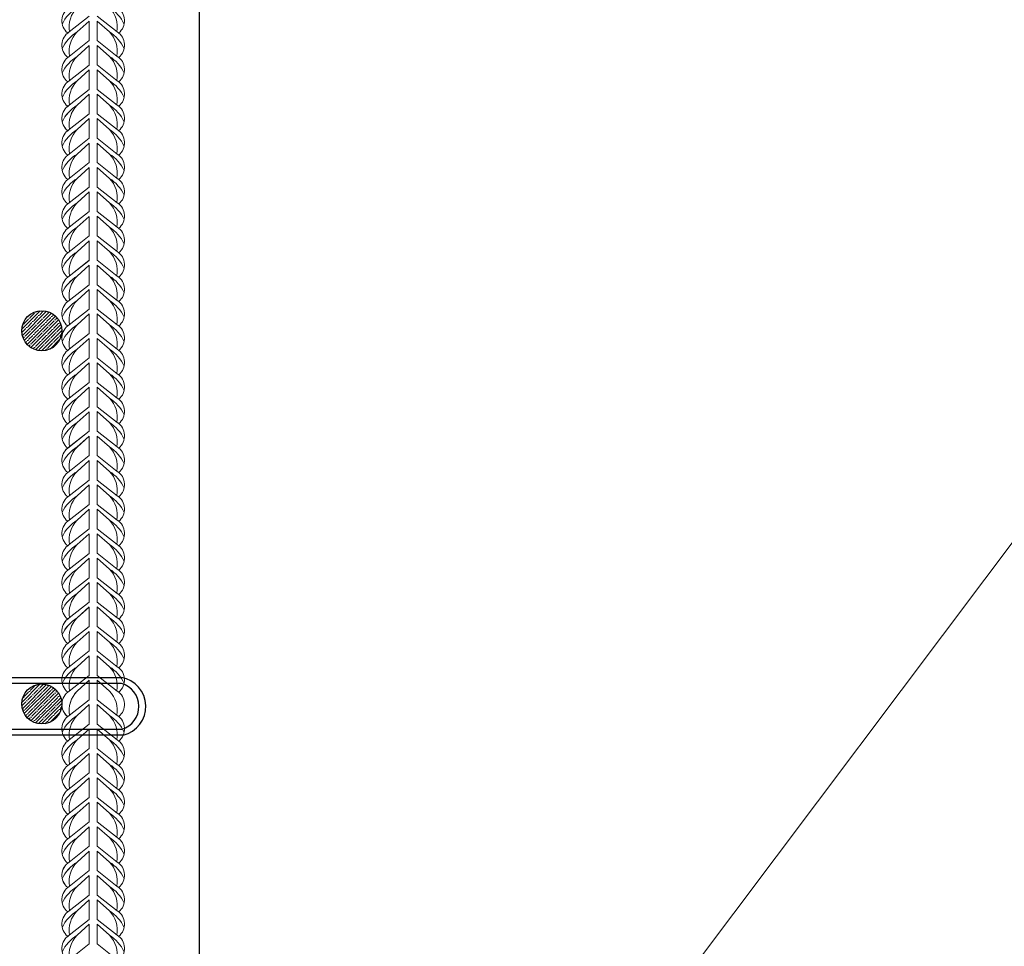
# Model space of a CAD drawing. Extents: x -764262 to 2885205, y 359641 to 616597.
# Tile 66 of 97: x 665237 to 666510, y 431113 to 432312. Entities that reach past the tile are written whole.
import ezdxf

# ---------------------------------------------------------------- set-up
doc = ezdxf.new("R2010")
doc.units = 0
doc.header["$LTSCALE"] = 50
doc.header["$MEASUREMENT"] = 0
doc.layers.get('0').update_dxf_attribs({"linetype": 'CONTINUOUS', "lineweight": 15})
doc.layers.add('.', color=7, linetype='CONTINUOUS', lineweight=15)
doc.layers.add('MIM_DUVAR_WALL_50', color=7, linetype='CONTINUOUS', lineweight=30)
doc.layers.add('INS_BETON_CONCRETE_50', color=5, linetype='CONTINUOUS')
doc.layers.add('PDF _0', color=7, linetype='CONTINUOUS')

# ---------------------------------------------------------------- blocks, each defined once
blk = doc.blocks.new('087')
at = {"layer": 'MIM_DUVAR_WALL_50', "color": 0}
for p, q in [((711307.9, -178312.8), (711307.9, -178322.3)), ((712178.9, -178312.8), (712178.9, -178322.3))]:
    blk.add_line(p, q, dxfattribs=at)
for points in [[(711050.7, -178312.8), (711307.9, -178312.8)], [(712178.9, -178312.8), (712382.3, -178312.8)], [(711307.9, -178322.3), (711050.7, -178322.3)], [(712382.3, -178322.3), (712178.9, -178322.3)], [(711050.2, -178395), (712382.8, -178395)], [(712385.4, -178404.5), (711047.6, -178404.5)]]:
    blk.add_lwpolyline(points, dxfattribs=at)
for centre, radius, start, end in [((711058.5, -178359), 46.8, 99.5037, 256.6213), ((712374.6, -178359), 46.8, 283.3787, 80.4963), ((711060.4, -178358.7), 37.7, 104.8139, 254.3646), ((712372.7, -178358.7), 37.7, 285.6354, 75.1861)]:
    blk.add_arc(centre, radius, start, end, dxfattribs=at)

msp = doc.modelspace()

# ---------------------------------------------------------------- hatches: boundary and pattern name
at = {"layer": '.'}
h = msp.add_hatch(dxfattribs=at)
h.set_pattern_fill('ANSI35', color=0, scale=0.987754)
h.set_pattern_definition([(45, (564873.117, 183792.8716), (-4.4351415, 4.4351415), []), (45, (564877.552, 183792.8716), (-4.4351415, 4.4351415), [7.84029658, -1.56805932, 0, -1.56805932])])
edge = h.paths.add_edge_path()
edge.add_arc((665265.286, 431909.497), 25.898, 180, 540, ccw=False)
h = msp.add_hatch(dxfattribs=at)
h.set_pattern_fill('ANSI35', color=0, scale=0.987754)
h.set_pattern_definition([(45, (564873.117, 183310.15), (-4.4351415, 4.4351415), []), (45, (564877.552, 183310.15), (-4.4351415, 4.4351415), [7.84029658, -1.56805932, 0, -1.56805932])])
edge = h.paths.add_edge_path()
edge.add_arc((665265.286, 431426.776), 25.898, 180, 540, ccw=False)

# ---------------------------------------------------------------- linework, layer by layer
for points in [[(665326.65, 432348.044), (665300.724, 432327.641, 0.51925855), (665298.76, 432294.679, 0.51925855)], [(665336.789, 432348.044), (665362.716, 432327.641, -0.51925855), (665364.679, 432294.679, -0.51925855)], [(665326.65, 432341.78), (665310.862, 432327.641, 0.14609857), (665291.64, 432306.041, -4.50279613)], [(665326.65, 432341.78), (665310.862, 432327.641, 0.24293633), (665301.115, 432296.368, 0.24293633)], [(665336.789, 432341.78), (665352.577, 432327.641, -0.24293633), (665362.324, 432296.368, -0.24293633)], [(665336.789, 432341.78), (665352.577, 432327.641, -0.14609857), (665371.799, 432306.041, 4.50279613)], [(665326.65, 432316.463), (665300.724, 432296.06, 0.52054227), (665298.824, 432263.048, 0.52054227)], [(665326.65, 432310.199), (665310.862, 432296.06, 0.14609857), (665291.64, 432274.46, -4.50279613)], [(665326.65, 432310.199), (665310.862, 432296.06, 0.24360645), (665301.131, 432264.698, 0.24360645)], [(665336.789, 432316.463), (665362.716, 432296.06, -0.51925855), (665364.679, 432263.098, -0.51925855)], [(665336.789, 432310.199), (665352.577, 432296.06, -0.24293633), (665362.324, 432264.787, -0.24293633)], [(665336.789, 432310.199), (665352.577, 432296.06, -0.14609857), (665371.799, 432274.46, 4.50279613)], [(665326.65, 432284.781), (665300.724, 432264.378, 0.51925855), (665298.76, 432231.416, 0.51925855)], [(665336.789, 432284.882), (665362.716, 432264.479, -0.51925855), (665364.679, 432231.517, -0.51925855)], [(665326.65, 432278.517), (665310.862, 432264.378, 0.14609857), (665291.64, 432242.778, -4.50279613)], [(665326.65, 432278.517), (665310.862, 432264.378, 0.24293633), (665301.115, 432233.105, 0.24293633)], [(665336.789, 432278.618), (665352.577, 432264.479, -0.24293633), (665362.324, 432233.206, -0.24293633)], [(665336.789, 432278.618), (665352.577, 432264.479, -0.14609857), (665371.799, 432242.88, 4.50279613)], [(665326.65, 432253.2), (665300.724, 432232.797, 0.51925855), (665298.76, 432199.835, 0.51925855)], [(665326.65, 432246.936), (665310.862, 432232.797, 0.14609857), (665291.64, 432211.198, -4.50279613)], [(665326.65, 432246.936), (665310.862, 432232.797, 0.24293633), (665301.115, 432201.524, 0.24293633)], [(665336.789, 432253.302), (665362.716, 432232.898, -0.51925855), (665364.679, 432199.937, -0.51925855)], [(665336.789, 432247.038), (665352.577, 432232.898, -0.24293633), (665362.324, 432201.625, -0.24293633)], [(665336.789, 432247.038), (665352.577, 432232.898, -0.14609857), (665371.799, 432211.299, 4.50279613)], [(665326.65, 432221.721), (665300.724, 432201.317, 0.51925855), (665298.76, 432168.356, 0.51925855)], [(665326.65, 432221.619), (665300.724, 432201.216, 0.51925855), (665298.76, 432168.255, 0.51925855)], [(665336.789, 432221.721), (665362.716, 432201.317, -0.51925855), (665364.679, 432168.356, -0.51925855)], [(665336.789, 432221.721), (665362.716, 432201.317, -0.51925855), (665364.679, 432168.356, -0.51925855)], [(665326.65, 432215.457), (665310.862, 432201.317, 0.14609857), (665291.64, 432179.718, -4.50279613)], [(665326.65, 432215.356), (665310.862, 432201.216, 0.14609857), (665291.64, 432179.617, -4.50279613)], [(665326.65, 432215.457), (665310.862, 432201.317, 0.24293633), (665301.115, 432170.045, 0.24293633)], [(665326.65, 432215.356), (665310.862, 432201.216, 0.24293633), (665301.115, 432169.943, 0.24293633)], [(665336.789, 432215.457), (665352.577, 432201.317, -0.24293633), (665362.324, 432170.045, -0.24293633)], [(665336.789, 432215.457), (665352.577, 432201.317, -0.14609857), (665371.799, 432179.718, 4.50279613)], [(665336.789, 432215.457), (665352.577, 432201.317, -0.24293633), (665362.324, 432170.045, -0.24293633)], [(665336.789, 432215.457), (665352.577, 432201.317, -0.14609857), (665371.799, 432179.718, 4.50279613)], [(665326.65, 432190.14), (665300.724, 432169.737, 0.51925855), (665298.76, 432136.775, 0.51925855)], [(665326.65, 432183.876), (665310.862, 432169.737, 0.14609857), (665291.64, 432148.137, -4.50279613)], [(665326.65, 432183.876), (665310.862, 432169.737, 0.24293633), (665301.115, 432138.464, 0.24293633)], [(665336.789, 432190.14), (665362.716, 432169.737, -0.51925855), (665364.679, 432136.775, -0.51925855)], [(665336.789, 432183.876), (665352.577, 432169.737, -0.24293633), (665362.324, 432138.464, -0.24293633)], [(665336.789, 432183.876), (665352.577, 432169.737, -0.14609857), (665371.799, 432148.137, 4.50279613)], [(665326.65, 432158.559), (665300.724, 432138.156, 0.51925855), (665298.76, 432105.194, 0.51925855)], [(665336.789, 432158.559), (665362.716, 432138.156, -0.51925855), (665364.679, 432105.194, -0.51925855)], [(665326.65, 432152.295), (665310.862, 432138.156, 0.14609857), (665291.64, 432116.557, -4.50279613)], [(665326.65, 432152.295), (665310.862, 432138.156, 0.24293633), (665301.115, 432106.883, 0.24293633)], [(665336.789, 432152.295), (665352.577, 432138.156, -0.24293633), (665362.324, 432106.883, -0.24293633)], [(665336.789, 432152.295), (665352.577, 432138.156, -0.14609857), (665371.799, 432116.557, 4.50279613)], [(665326.65, 432126.978), (665300.724, 432106.575, 0.51925855), (665298.76, 432073.614, 0.51925855)], [(665326.65, 432120.715), (665310.862, 432106.575, 0.14609857), (665291.64, 432084.976, -4.50279613)], [(665326.65, 432120.715), (665310.862, 432106.575, 0.24293633), (665301.115, 432075.302, 0.24293633)], [(665336.789, 432126.978), (665362.716, 432106.575, -0.51925855), (665364.679, 432073.614, -0.51925855)], [(665336.789, 432120.715), (665352.577, 432106.575, -0.24293633), (665362.324, 432075.302, -0.24293633)], [(665336.789, 432120.715), (665352.577, 432106.575, -0.14609857), (665371.799, 432084.976, 4.50279613)], [(665326.65, 432095.398), (665300.724, 432074.994, 0.52054227), (665298.824, 432041.982, 0.52054227)], [(665336.789, 432095.398), (665362.716, 432074.994, -0.51925855), (665364.679, 432042.033, -0.51925855)], [(665326.65, 432089.134), (665310.862, 432074.994, 0.14609857), (665291.64, 432053.395, -4.50279613)], [(665326.65, 432089.134), (665310.862, 432074.994, 0.24360645), (665301.131, 432043.633, 0.24360645)], [(665336.789, 432089.134), (665352.577, 432074.994, -0.24293633), (665362.324, 432043.722, -0.24293633)], [(665336.789, 432089.134), (665352.577, 432074.994, -0.14609857), (665371.799, 432053.395, 4.50279613)], [(665326.65, 432063.716), (665300.724, 432043.312, 0.51925855), (665298.76, 432010.351, 0.51925855)], [(665326.65, 432057.452), (665310.862, 432043.312, 0.14609857), (665291.64, 432021.713, -4.50279613)], [(665326.65, 432057.452), (665310.862, 432043.312, 0.24293633), (665301.115, 432012.039, 0.24293633)], [(665336.789, 432063.817), (665362.716, 432043.414, -0.51925855), (665364.679, 432010.452, -0.51925855)], [(665336.789, 432057.553), (665352.577, 432043.414, -0.24293633), (665362.324, 432012.141, -0.24293633)], [(665336.789, 432057.553), (665352.577, 432043.414, -0.14609857), (665371.799, 432021.814, 4.50279613)], [(665326.65, 432032.135), (665300.724, 432011.731, 0.51925855), (665298.76, 431978.77, 0.51925855)], [(665336.789, 432032.236), (665362.716, 432011.833, -0.51925855), (665364.679, 431978.871, -0.51925855)], [(665326.65, 432025.871), (665310.862, 432011.731, 0.14609857), (665291.64, 431990.132, -4.50279613)], [(665326.65, 432025.871), (665310.862, 432011.731, 0.24293633), (665301.115, 431980.459, 0.24293633)], [(665336.789, 432025.972), (665352.577, 432011.833, -0.24293633), (665362.324, 431980.56, -0.24293633)], [(665336.789, 432025.972), (665352.577, 432011.833, -0.14609857), (665371.799, 431990.234, 4.50279613)], [(665326.65, 432000.655), (665300.724, 431980.252, 0.51925855), (665298.76, 431947.291, 0.51925855)], [(665326.65, 432000.554), (665300.724, 431980.151, 0.51925855), (665298.76, 431947.189, 0.51925855)], [(665326.65, 431994.392), (665310.862, 431980.252, 0.14609857), (665291.64, 431958.653, -4.50279613)], [(665326.65, 431994.29), (665310.862, 431980.151, 0.14609857), (665291.64, 431958.551, -4.50279613)], [(665326.65, 431994.392), (665310.862, 431980.252, 0.24293633), (665301.115, 431948.979, 0.24293633)], [(665326.65, 431994.29), (665310.862, 431980.151, 0.24293633), (665301.115, 431948.878, 0.24293633)], [(665336.789, 432000.655), (665362.716, 431980.252, -0.51925855), (665364.679, 431947.291, -0.51925855)], [(665336.789, 432000.655), (665362.716, 431980.252, -0.51925855), (665364.679, 431947.291, -0.51925855)], [(665336.789, 431994.392), (665352.577, 431980.252, -0.24293633), (665362.324, 431948.979, -0.24293633)], [(665336.789, 431994.392), (665352.577, 431980.252, -0.14609857), (665371.799, 431958.653, 4.50279613)], [(665336.789, 431994.392), (665352.577, 431980.252, -0.24293633), (665362.324, 431948.979, -0.24293633)], [(665336.789, 431994.392), (665352.577, 431980.252, -0.14609857), (665371.799, 431958.653, 4.50279613)], [(665326.65, 431969.075), (665300.724, 431948.671, 0.51925855), (665298.76, 431915.71, 0.51925855)], [(665336.789, 431969.075), (665362.716, 431948.671, -0.51925855), (665364.679, 431915.71, -0.51925855)], [(665326.65, 431962.811), (665310.862, 431948.671, 0.14609857), (665291.64, 431927.072, -4.50279613)], [(665326.65, 431962.811), (665310.862, 431948.671, 0.24293633), (665301.115, 431917.399, 0.24293633)], [(665336.789, 431962.811), (665352.577, 431948.671, -0.24293633), (665362.324, 431917.399, -0.24293633)], [(665336.789, 431962.811), (665352.577, 431948.671, -0.14609857), (665371.799, 431927.072, 4.50279613)], [(665326.65, 431937.494), (665300.724, 431917.091, 0.51925855), (665298.76, 431884.129, 0.51925855)], [(665326.65, 431931.23), (665310.862, 431917.091, 0.14609857), (665291.64, 431895.491, -4.50279613)], [(665326.65, 431931.23), (665310.862, 431917.091, 0.24293633), (665301.115, 431885.818, 0.24293633)], [(665336.789, 431937.494), (665362.716, 431917.091, -0.51925855), (665364.679, 431884.129, -0.51925855)], [(665336.789, 431931.23), (665352.577, 431917.091, -0.24293633), (665362.324, 431885.818, -0.24293633)], [(665336.789, 431931.23), (665352.577, 431917.091, -0.14609857), (665371.799, 431895.491, 4.50279613)], [(665326.65, 431905.913), (665300.724, 431885.51, 0.51925855), (665298.76, 431852.548, 0.51925855)], [(665336.789, 431905.913), (665362.716, 431885.51, -0.51925855), (665364.679, 431852.548, -0.51925855)], [(665326.65, 431899.649), (665310.862, 431885.51, 0.14609857), (665291.64, 431863.911, -4.50279613)], [(665326.65, 431899.649), (665310.862, 431885.51, 0.24293633), (665301.115, 431854.237, 0.24293633)], [(665336.789, 431899.649), (665352.577, 431885.51, -0.24293633), (665362.324, 431854.237, -0.24293633)], [(665336.789, 431899.649), (665352.577, 431885.51, -0.14609857), (665371.799, 431863.911, 4.50279613)], [(665326.65, 431874.332), (665300.724, 431853.929, 0.52054227), (665298.824, 431820.917, 0.52054227)], [(665326.65, 431868.069), (665310.862, 431853.929, 0.14609857), (665291.64, 431832.33, -4.50279613)], [(665326.65, 431868.069), (665310.862, 431853.929, 0.24360645), (665301.131, 431822.567, 0.24360645)], [(665336.789, 431874.332), (665362.716, 431853.929, -0.51925855), (665364.679, 431820.968, -0.51925855)], [(665336.789, 431868.069), (665352.577, 431853.929, -0.24293633), (665362.324, 431822.656, -0.24293633)], [(665336.789, 431868.069), (665352.577, 431853.929, -0.14609857), (665371.799, 431832.33, 4.50279613)], [(665326.65, 431842.65), (665300.724, 431822.247, 0.51925855), (665298.76, 431789.285, 0.51925855)], [(665336.789, 431842.752), (665362.716, 431822.348, -0.51925855), (665364.679, 431789.387, -0.51925855)], [(665326.65, 431836.386), (665310.862, 431822.247, 0.14609857), (665291.64, 431800.648, -4.50279613)], [(665326.65, 431836.386), (665310.862, 431822.247, 0.24293633), (665301.115, 431790.974, 0.24293633)], [(665336.789, 431836.488), (665352.577, 431822.348, -0.24293633), (665362.324, 431791.076, -0.24293633)], [(665336.789, 431836.488), (665352.577, 431822.348, -0.14609857), (665371.799, 431800.749, 4.50279613)], [(665326.65, 431811.069), (665300.724, 431790.666, 0.51925855), (665298.76, 431757.705, 0.51925855)], [(665326.65, 431804.806), (665310.862, 431790.666, 0.14609857), (665291.64, 431769.067, -4.50279613)], [(665326.65, 431804.806), (665310.862, 431790.666, 0.24293633), (665301.115, 431759.393, 0.24293633)], [(665336.789, 431811.171), (665362.716, 431790.768, -0.51925855), (665364.679, 431757.806, -0.51925855)], [(665336.789, 431804.907), (665352.577, 431790.768, -0.24293633), (665362.324, 431759.495, -0.24293633)], [(665336.789, 431804.907), (665352.577, 431790.768, -0.14609857), (665371.799, 431769.168, 4.50279613)], [(665326.65, 431779.59), (665300.724, 431759.187, 0.51925855), (665298.76, 431726.225, 0.51925855)], [(665326.65, 431779.489), (665300.724, 431759.085, 0.51925855), (665298.76, 431726.124, 0.51925855)], [(665326.65, 431773.326), (665310.862, 431759.187, 0.14609857), (665291.64, 431737.587, -4.50279613)], [(665326.65, 431773.326), (665310.862, 431759.187, 0.24293633), (665301.115, 431727.914, 0.24293633)], [(665336.789, 431779.59), (665362.716, 431759.187, -0.51925855), (665364.679, 431726.225, -0.51925855)], [(665336.789, 431779.59), (665362.716, 431759.187, -0.51925855), (665364.679, 431726.225, -0.51925855)], [(665336.789, 431773.326), (665352.577, 431759.187, -0.24293633), (665362.324, 431727.914, -0.24293633)], [(665336.789, 431773.326), (665352.577, 431759.187, -0.14609857), (665371.799, 431737.587, 4.50279613)], [(665336.789, 431773.326), (665352.577, 431759.187, -0.24293633), (665362.324, 431727.914, -0.24293633)], [(665336.789, 431773.326), (665352.577, 431759.187, -0.14609857), (665371.799, 431737.587, 4.50279613)], [(665326.65, 431773.225), (665310.862, 431759.085, 0.14609857), (665291.64, 431737.486, -4.50279613)], [(665326.65, 431773.225), (665310.862, 431759.085, 0.24293633), (665301.115, 431727.813, 0.24293633)], [(665326.65, 431748.009), (665300.724, 431727.606, 0.51925855), (665298.76, 431694.645, 0.51925855)], [(665336.789, 431748.009), (665362.716, 431727.606, -0.51925855), (665364.679, 431694.645, -0.51925855)], [(665326.65, 431741.745), (665310.862, 431727.606, 0.14609857), (665291.64, 431706.007, -4.50279613)], [(665326.65, 431741.745), (665310.862, 431727.606, 0.24293633), (665301.115, 431696.333, 0.24293633)], [(665336.789, 431741.745), (665352.577, 431727.606, -0.24293633), (665362.324, 431696.333, -0.24293633)], [(665336.789, 431741.745), (665352.577, 431727.606, -0.14609857), (665371.799, 431706.007, 4.50279613)], [(665326.65, 431716.429), (665300.724, 431696.025, 0.51925855), (665298.76, 431663.064, 0.51925855)], [(665326.65, 431710.165), (665310.862, 431696.025, 0.14609857), (665291.64, 431674.426, -4.50279613)], [(665326.65, 431710.165), (665310.862, 431696.025, 0.24293633), (665301.115, 431664.752, 0.24293633)], [(665336.789, 431716.429), (665362.716, 431696.025, -0.51925855), (665364.679, 431663.064, -0.51925855)], [(665336.789, 431710.165), (665352.577, 431696.025, -0.24293633), (665362.324, 431664.752, -0.24293633)], [(665336.789, 431710.165), (665352.577, 431696.025, -0.14609857), (665371.799, 431674.426, 4.50279613)], [(665326.65, 431684.848), (665300.724, 431664.444, 0.51925855), (665298.76, 431631.483, 0.51925855)], [(665336.789, 431684.848), (665362.716, 431664.444, -0.51925855), (665364.679, 431631.483, -0.51925855)], [(665326.65, 431678.584), (665310.862, 431664.444, 0.14609857), (665291.64, 431642.845, -4.50279613)], [(665326.65, 431678.584), (665310.862, 431664.444, 0.24293633), (665301.115, 431633.172, 0.24293633)], [(665336.789, 431678.584), (665352.577, 431664.444, -0.24293633), (665362.324, 431633.172, -0.24293633)], [(665336.789, 431678.584), (665352.577, 431664.444, -0.14609857), (665371.799, 431642.845, 4.50279613)], [(665326.65, 431653.267), (665300.724, 431632.864, 0.52054227), (665298.824, 431599.852, 0.52054227)], [(665326.65, 431647.003), (665310.862, 431632.864, 0.14609857), (665291.64, 431611.264, -4.50279613)], [(665326.65, 431647.003), (665310.862, 431632.864, 0.24360645), (665301.131, 431601.502, 0.24360645)], [(665336.789, 431653.267), (665362.716, 431632.864, -0.51925855), (665364.679, 431599.902, -0.51925855)], [(665336.789, 431647.003), (665352.577, 431632.864, -0.24293633), (665362.324, 431601.591, -0.24293633)], [(665336.789, 431647.003), (665352.577, 431632.864, -0.14609857), (665371.799, 431611.264, 4.50279613)], [(665326.65, 431621.585), (665300.724, 431601.182, 0.51925855), (665298.76, 431568.22, 0.51925855)], [(665336.789, 431621.686), (665362.716, 431601.283, -0.51925855), (665364.679, 431568.321, -0.51925855)], [(665326.65, 431615.321), (665310.862, 431601.182, 0.14609857), (665291.64, 431579.582, -4.50279613)], [(665326.65, 431615.321), (665310.862, 431601.182, 0.24293633), (665301.115, 431569.909, 0.24293633)], [(665336.789, 431615.422), (665352.577, 431601.283, -0.24293633), (665362.324, 431570.01, -0.24293633)], [(665336.789, 431615.422), (665352.577, 431601.283, -0.14609857), (665371.799, 431579.684, 4.50279613)], [(665326.65, 431590.004), (665300.724, 431569.601, 0.51925855), (665298.76, 431536.639, 0.51925855)], [(665326.65, 431583.74), (665310.862, 431569.601, 0.14609857), (665291.64, 431548.002, -4.50279613)], [(665326.65, 431583.74), (665310.862, 431569.601, 0.24293633), (665301.115, 431538.328, 0.24293633)], [(665336.789, 431590.105), (665362.716, 431569.702, -0.51925855), (665364.679, 431536.741, -0.51925855)], [(665336.789, 431583.842), (665352.577, 431569.702, -0.24293633), (665362.324, 431538.429, -0.24293633)], [(665336.789, 431583.842), (665352.577, 431569.702, -0.14609857), (665371.799, 431548.103, 4.50279613)], [(665326.65, 431558.525), (665300.724, 431538.121, 0.51925855), (665298.76, 431505.16, 0.51925855)], [(665326.65, 431558.423), (665300.724, 431538.02, 0.51925855), (665298.76, 431505.059, 0.51925855)], [(665336.789, 431558.525), (665362.716, 431538.121, -0.51925855), (665364.679, 431505.16, -0.51925855)], [(665336.789, 431558.525), (665362.716, 431538.121, -0.51925855), (665364.679, 431505.16, -0.51925855)], [(665326.65, 431552.261), (665310.862, 431538.121, 0.14609857), (665291.64, 431516.522, -4.50279613)], [(665326.65, 431552.159), (665310.862, 431538.02, 0.14609857), (665291.64, 431516.421, -4.50279613)], [(665326.65, 431552.261), (665310.862, 431538.121, 0.24293633), (665301.115, 431506.849, 0.24293633)], [(665326.65, 431552.159), (665310.862, 431538.02, 0.24293633), (665301.115, 431506.747, 0.24293633)], [(665336.789, 431552.261), (665352.577, 431538.121, -0.24293633), (665362.324, 431506.849, -0.24293633)], [(665336.789, 431552.261), (665352.577, 431538.121, -0.14609857), (665371.799, 431516.522, 4.50279613)], [(665336.789, 431552.261), (665352.577, 431538.121, -0.24293633), (665362.324, 431506.849, -0.24293633)], [(665336.789, 431552.261), (665352.577, 431538.121, -0.14609857), (665371.799, 431516.522, 4.50279613)], [(665326.65, 431526.944), (665300.724, 431506.541, 0.51925855), (665298.76, 431473.579, 0.51925855)], [(665326.65, 431520.68), (665310.862, 431506.541, 0.14609857), (665291.64, 431484.941, -4.50279613)], [(665326.65, 431520.68), (665310.862, 431506.541, 0.24293633), (665301.115, 431475.268, 0.24293633)], [(665336.789, 431526.944), (665362.716, 431506.541, -0.51925855), (665364.679, 431473.579, -0.51925855)], [(665336.789, 431520.68), (665352.577, 431506.541, -0.24293633), (665362.324, 431475.268, -0.24293633)], [(665336.789, 431520.68), (665352.577, 431506.541, -0.14609857), (665371.799, 431484.941, 4.50279613)], [(665326.65, 431495.363), (665300.724, 431474.96, 0.51925855), (665298.76, 431441.998, 0.51925855)], [(665336.789, 431495.363), (665362.716, 431474.96, -0.51925855), (665364.679, 431441.998, -0.51925855)], [(665326.65, 431489.099), (665310.862, 431474.96, 0.14609857), (665291.64, 431453.361, -4.50279613)], [(665326.65, 431489.099), (665310.862, 431474.96, 0.24293633), (665301.115, 431443.687, 0.24293633)], [(665336.789, 431489.099), (665352.577, 431474.96, -0.24293633), (665362.324, 431443.687, -0.24293633)], [(665336.789, 431489.099), (665352.577, 431474.96, -0.14609857), (665371.799, 431453.361, 4.50279613)], [(665326.65, 431463.782), (665300.724, 431443.379, 0.51925855), (665298.76, 431410.418, 0.51925855)], [(665326.65, 431463.782), (665300.724, 431443.379, 0.51925855), (665298.76, 431410.418, 0.51925855)], [(665326.65, 431463.681), (665300.724, 431443.278, 0.51925855), (665298.76, 431410.316, 0.51925855)], [(665326.65, 431457.519), (665310.862, 431443.379, 0.24293633), (665301.115, 431412.106, 0.24293633)], [(665326.65, 431457.417), (665310.862, 431443.278, 0.24293633), (665301.115, 431412.005, 0.24293633)], [(665336.789, 431463.782), (665362.716, 431443.379, -0.51925855), (665364.679, 431410.418, -0.51925855)], [(665336.789, 431463.782), (665362.716, 431443.379, -0.51925855), (665364.679, 431410.418, -0.51925855)], [(665336.789, 431463.782), (665362.716, 431443.379, -0.51925855), (665364.679, 431410.418, -0.51925855)], [(665336.789, 431457.519), (665352.577, 431443.379, -0.24293633), (665362.324, 431412.106, -0.24293633)], [(665336.789, 431457.519), (665352.577, 431443.379, -0.24293633), (665362.324, 431412.106, -0.24293633)], [(665326.65, 431432.202), (665300.724, 431411.798, 0.51925855), (665298.76, 431378.837, 0.51925855)], [(665336.789, 431432.202), (665362.716, 431411.798, -0.51925855), (665364.679, 431378.837, -0.51925855)], [(665326.65, 431425.938), (665310.862, 431411.798, 0.14609857), (665291.64, 431390.199, -4.50279613)], [(665326.65, 431425.938), (665310.862, 431411.798, 0.24293633), (665301.115, 431380.526, 0.24293633)], [(665336.789, 431425.938), (665352.577, 431411.798, -0.24293633), (665362.324, 431380.526, -0.24293633)], [(665336.789, 431425.938), (665352.577, 431411.798, -0.14609857), (665371.799, 431390.199, 4.50279613)], [(665326.65, 431400.621), (665300.724, 431380.218, 0.51925855), (665298.76, 431347.256, 0.51925855)], [(665326.65, 431394.357), (665310.862, 431380.218, 0.14609857), (665291.64, 431358.618, -4.50279613)], [(665326.65, 431394.357), (665310.862, 431380.218, 0.24293633), (665301.115, 431348.945, 0.24293633)], [(665336.789, 431400.621), (665362.716, 431380.218, -0.51925855), (665364.679, 431347.256, -0.51925855)], [(665336.789, 431394.357), (665352.577, 431380.218, -0.24293633), (665362.324, 431348.945, -0.24293633)], [(665336.789, 431394.357), (665352.577, 431380.218, -0.14609857), (665371.799, 431358.618, 4.50279613)], [(665326.65, 431369.04), (665300.724, 431348.637, 0.51925855), (665298.76, 431315.675, 0.51925855)], [(665336.789, 431369.04), (665362.716, 431348.637, -0.51925855), (665364.679, 431315.675, -0.51925855)], [(665326.65, 431362.776), (665310.862, 431348.637, 0.14609857), (665291.64, 431327.038, -4.50279613)], [(665326.65, 431362.776), (665310.862, 431348.637, 0.24293633), (665301.115, 431317.364, 0.24293633)], [(665336.789, 431362.776), (665352.577, 431348.637, -0.24293633), (665362.324, 431317.364, -0.24293633)], [(665336.789, 431362.776), (665352.577, 431348.637, -0.14609857), (665371.799, 431327.038, 4.50279613)], [(665326.65, 431337.459), (665300.724, 431317.056, 0.52054227), (665298.824, 431284.044, 0.52054227)], [(665326.65, 431331.196), (665310.862, 431317.056, 0.14609857), (665291.64, 431295.457, -4.50279613)], [(665326.65, 431331.196), (665310.862, 431317.056, 0.24360645), (665301.131, 431285.694, 0.24360645)], [(665336.789, 431337.459), (665362.716, 431317.056, -0.51925855), (665364.679, 431284.095, -0.51925855)], [(665336.789, 431331.196), (665352.577, 431317.056, -0.24293633), (665362.324, 431285.783, -0.24293633)], [(665336.789, 431331.196), (665352.577, 431317.056, -0.14609857), (665371.799, 431295.457, 4.50279613)], [(665326.65, 431305.777), (665300.724, 431285.374, 0.51925855), (665298.76, 431252.412, 0.51925855)], [(665336.789, 431305.879), (665362.716, 431285.475, -0.51925855), (665364.679, 431252.514, -0.51925855)], [(665326.65, 431299.513), (665310.862, 431285.374, 0.14609857), (665291.64, 431263.775, -4.50279613)], [(665326.65, 431299.513), (665310.862, 431285.374, 0.24293633), (665301.115, 431254.101, 0.24293633)], [(665336.789, 431299.615), (665352.577, 431285.475, -0.24293633), (665362.324, 431254.203, -0.24293633)], [(665336.789, 431299.615), (665352.577, 431285.475, -0.14609857), (665371.799, 431263.876, 4.50279613)], [(665326.65, 431274.196), (665300.724, 431253.793, 0.51925855), (665298.76, 431220.832, 0.51925855)], [(665326.65, 431267.933), (665310.862, 431253.793, 0.14609857), (665291.64, 431232.194, -4.50279613)], [(665326.65, 431267.933), (665310.862, 431253.793, 0.24293633), (665301.115, 431222.52, 0.24293633)], [(665336.789, 431274.298), (665362.716, 431253.895, -0.51925855), (665364.679, 431220.933, -0.51925855)], [(665336.789, 431268.034), (665352.577, 431253.895, -0.24293633), (665362.324, 431222.622, -0.24293633)], [(665336.789, 431268.034), (665352.577, 431253.895, -0.14609857), (665371.799, 431232.295, 4.50279613)], [(665326.65, 431242.717), (665300.724, 431222.314, 0.51925855), (665298.76, 431189.352, 0.51925855)], [(665326.65, 431242.616), (665300.724, 431222.212, 0.51925855), (665298.76, 431189.251, 0.51925855)], [(665336.789, 431242.717), (665362.716, 431222.314, -0.51925855), (665364.679, 431189.352, -0.51925855)], [(665336.789, 431242.717), (665362.716, 431222.314, -0.51925855), (665364.679, 431189.352, -0.51925855)], [(665326.65, 431236.453), (665310.862, 431222.314, 0.14609857), (665291.64, 431200.715, -4.50279613)], [(665326.65, 431236.352), (665310.862, 431222.212, 0.14609857), (665291.64, 431200.613, -4.50279613)], [(665326.65, 431236.453), (665310.862, 431222.314, 0.24293633), (665301.115, 431191.041, 0.24293633)], [(665326.65, 431236.352), (665310.862, 431222.212, 0.24293633), (665301.115, 431190.94, 0.24293633)], [(665336.789, 431236.453), (665352.577, 431222.314, -0.24293633), (665362.324, 431191.041, -0.24293633)], [(665336.789, 431236.453), (665352.577, 431222.314, -0.14609857), (665371.799, 431200.715, 4.50279613)], [(665336.789, 431236.453), (665352.577, 431222.314, -0.24293633), (665362.324, 431191.041, -0.24293633)], [(665336.789, 431236.453), (665352.577, 431222.314, -0.14609857), (665371.799, 431200.715, 4.50279613)], [(665326.65, 431211.136), (665300.724, 431190.733, 0.51925855), (665298.76, 431157.772, 0.51925855)], [(665326.65, 431204.872), (665310.862, 431190.733, 0.14609857), (665291.64, 431169.134, -4.50279613)], [(665326.65, 431204.872), (665310.862, 431190.733, 0.24293633), (665301.115, 431159.46, 0.24293633)], [(665336.789, 431211.136), (665362.716, 431190.733, -0.51925855), (665364.679, 431157.772, -0.51925855)], [(665336.789, 431204.872), (665352.577, 431190.733, -0.24293633), (665362.324, 431159.46, -0.24293633)], [(665336.789, 431204.872), (665352.577, 431190.733, -0.14609857), (665371.799, 431169.134, 4.50279613)], [(665326.65, 431179.556), (665300.724, 431159.152, 0.51925855), (665298.76, 431126.191, 0.51925855)], [(665336.789, 431179.556), (665362.716, 431159.152, -0.51925855), (665364.679, 431126.191, -0.51925855)], [(665326.65, 431173.292), (665310.862, 431159.152, 0.14609857), (665291.64, 431137.553, -4.50279613)], [(665326.65, 431173.292), (665310.862, 431159.152, 0.24293633), (665301.115, 431127.879, 0.24293633)], [(665336.789, 431173.292), (665352.577, 431159.152, -0.24293633), (665362.324, 431127.879, -0.24293633)], [(665336.789, 431173.292), (665352.577, 431159.152, -0.14609857), (665371.799, 431137.553, 4.50279613)], [(665326.65, 431147.975), (665300.724, 431127.572, 0.51925855), (665298.76, 431094.61, 0.51925855)], [(665326.65, 431141.711), (665310.862, 431127.572, 0.14609857), (665291.64, 431105.972, -4.50279613)], [(665326.65, 431141.711), (665310.862, 431127.572, 0.24293633), (665301.115, 431096.299, 0.24293633)], [(665336.789, 431147.975), (665362.716, 431127.572, -0.51925855), (665364.679, 431094.61, -0.51925855)], [(665336.789, 431141.711), (665352.577, 431127.572, -0.24293633), (665362.324, 431096.299, -0.24293633)], [(665336.789, 431141.711), (665352.577, 431127.572, -0.14609857), (665371.799, 431105.972, 4.50279613)], [(665326.65, 431116.394), (665300.724, 431095.991, 0.52054227), (665298.824, 431062.979, 0.52054227)], [(665336.789, 431116.394), (665362.716, 431095.991, -0.51925855), (665364.679, 431063.029, -0.51925855)]]:
    msp.add_lwpolyline(points, format="xyb")
for points in [[(665326.65, 432310.199), (665326.65, 432284.781)], [(665336.789, 432310.199), (665336.789, 432284.882)], [(665326.65, 432278.517), (665326.65, 432253.2)], [(665336.789, 432278.618), (665336.789, 432253.302)], [(665326.65, 432246.936), (665326.65, 432221.619)], [(665336.789, 432247.038), (665336.789, 432221.721)], [(665326.65, 432215.356), (665326.65, 432190.039)], [(665336.789, 432215.457), (665336.789, 432190.14)], [(665326.65, 432183.876), (665326.65, 432158.559)], [(665336.789, 432183.876), (665336.789, 432158.559)], [(665326.65, 432152.295), (665326.65, 432126.978)], [(665336.789, 432152.295), (665336.789, 432126.978)], [(665326.65, 432120.715), (665326.65, 432095.398)], [(665336.789, 432120.715), (665336.789, 432095.398)], [(665326.65, 432089.134), (665326.65, 432063.716)], [(665336.789, 432089.134), (665336.789, 432063.817)], [(665326.65, 432057.452), (665326.65, 432032.135)], [(665336.789, 432057.553), (665336.789, 432032.236)], [(665326.65, 432025.871), (665326.65, 432000.554)], [(665336.789, 432025.972), (665336.789, 432000.655)], [(665326.65, 431994.29), (665326.65, 431968.973)], [(665336.789, 431994.392), (665336.789, 431969.075)], [(665326.65, 431962.811), (665326.65, 431937.494)], [(665336.789, 431962.811), (665336.789, 431937.494)], [(665326.65, 431931.23), (665326.65, 431905.913)], [(665336.789, 431931.23), (665336.789, 431905.913)], [(665326.65, 431899.649), (665326.65, 431874.332)], [(665336.789, 431899.649), (665336.789, 431874.332)], [(665326.65, 431868.069), (665326.65, 431842.65)], [(665336.789, 431868.069), (665336.789, 431842.752)], [(665326.65, 431836.386), (665326.65, 431811.069)], [(665336.789, 431836.488), (665336.789, 431811.171)], [(665326.65, 431804.806), (665326.65, 431779.489)], [(665336.789, 431804.907), (665336.789, 431779.59)], [(665336.789, 431773.326), (665336.789, 431748.009)], [(665326.65, 431773.225), (665326.65, 431747.908)], [(665326.65, 431741.745), (665326.65, 431716.429)], [(665336.789, 431741.745), (665336.789, 431716.429)], [(665326.65, 431710.165), (665326.65, 431684.848)], [(665336.789, 431710.165), (665336.789, 431684.848)], [(665326.65, 431678.584), (665326.65, 431653.267)], [(665336.789, 431678.584), (665336.789, 431653.267)], [(665326.65, 431647.003), (665326.65, 431621.585)], [(665336.789, 431647.003), (665336.789, 431621.686)], [(665326.65, 431615.321), (665326.65, 431590.004)], [(665336.789, 431615.422), (665336.789, 431590.105)], [(665326.65, 431583.74), (665326.65, 431558.423)], [(665336.789, 431583.842), (665336.789, 431558.525)], [(665326.65, 431552.159), (665326.65, 431526.843)], [(665336.789, 431552.261), (665336.789, 431526.944)], [(665326.65, 431520.68), (665326.65, 431495.363)], [(665336.789, 431520.68), (665336.789, 431495.363)], [(665326.65, 431489.099), (665326.65, 431463.782)], [(665336.789, 431489.099), (665336.789, 431463.782)], [(665326.65, 431457.417), (665326.65, 431432.1)], [(665336.789, 431457.417), (665336.789, 431432.1)], [(665326.65, 431425.938), (665326.65, 431400.621)], [(665336.789, 431425.938), (665336.789, 431400.621)], [(665326.65, 431394.357), (665326.65, 431369.04)], [(665336.789, 431394.357), (665336.789, 431369.04)], [(665326.65, 431362.776), (665326.65, 431337.459)], [(665336.789, 431362.776), (665336.789, 431337.459)], [(665326.65, 431331.196), (665326.65, 431305.777)], [(665336.789, 431331.196), (665336.789, 431305.879)], [(665326.65, 431299.513), (665326.65, 431274.196)], [(665336.789, 431299.615), (665336.789, 431274.298)], [(665326.65, 431267.933), (665326.65, 431242.616)], [(665336.789, 431268.034), (665336.789, 431242.717)], [(665326.65, 431236.352), (665326.65, 431211.035)], [(665336.789, 431236.453), (665336.789, 431211.136)], [(665326.65, 431204.872), (665326.65, 431179.556)], [(665336.789, 431204.872), (665336.789, 431179.556)], [(665326.65, 431173.292), (665326.65, 431147.975)], [(665336.789, 431173.292), (665336.789, 431147.975)], [(665326.65, 431141.711), (665326.65, 431116.394)], [(665336.789, 431141.711), (665336.789, 431116.394)]]:
    msp.add_lwpolyline(points)
at = {"layer": 'INS_BETON_CONCRETE_50', "color": 0, "lineweight": 30}
for centre in [(665265.286, 431909.497), (665265.286, 431426.776)]:
    msp.add_circle(centre, 25.898, dxfattribs=at)
at = {"layer": 'MIM_DUVAR_WALL_50', "color": 0}
msp.add_line((665468.668, 434584.839), (665468.668, 431011.617), dxfattribs=at)
at = {"layer": 'PDF _0', "color": 7, "lineweight": 18}
for p, q in [((667873.933, 433438.691), (665953.304, 430880.978)), ((665953.304, 430880.978), (667873.933, 433438.691))]:
    msp.add_line(p, q, dxfattribs=at)

# ---------------------------------------------------------------- block references
at = {"xscale": 0.81, "yscale": 0.81, "zscale": 0.81}
msp.add_blockref('087', (88338.427, 575894.232), dxfattribs=at)

doc.saveas('drawing.dxf')
